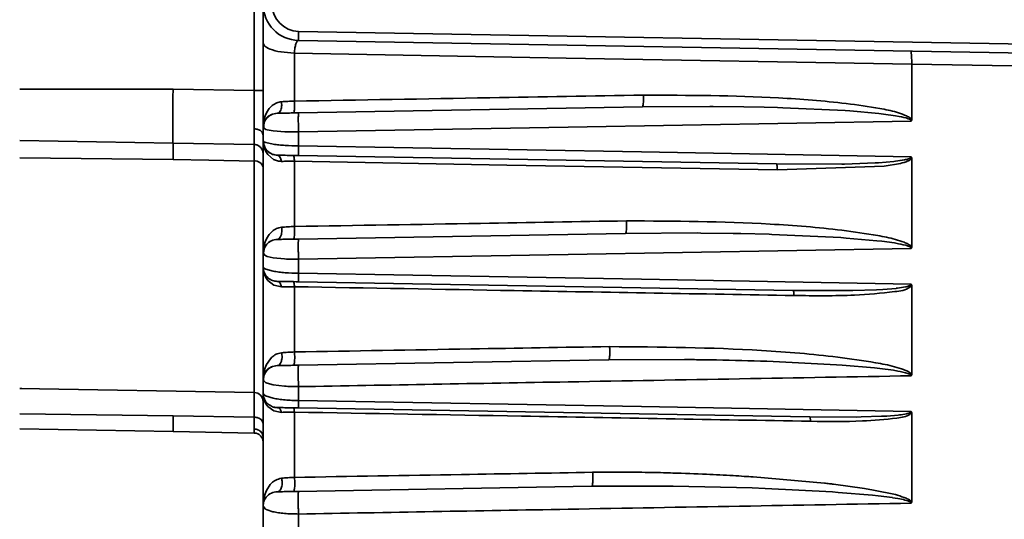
# Model space of a CAD drawing. Header units: millimetres. Extents: x -10540 to 6039, y -7467 to 6433.
# Tile 99 of 236: x -8427 to -8373, y 704 to 732. Entities that reach past the tile are written whole.
import ezdxf

# ---------------------------------------------------------------- set-up
doc = ezdxf.new("R2010")
doc.units = ezdxf.units.MM
doc.header["$LTSCALE"] = 8

msp = doc.modelspace()

# ---------------------------------------------------------------- linework, layer by layer
at = {"linetype": 'Continuous', "lineweight": 35}
for p, q in [((-8414.145, 727.768), (-8414.145, 738.525)), ((-8411.688, 730.552), (-8411.68, 731.052)), ((-8411.68, 731.052), (-8354.269, 730.05)), ((-8413.653, 725.711), (-8413.653, 730.407)), ((-8354.278, 729.55), (-8411.688, 730.552)), ((-8411.914, 729.841), (-8411.914, 727.184)), ((-8377.653, 729.236), (-8377.653, 726.16)), ((-8427.162, 727.847), (-8418.653, 727.847)), ((-8418.653, 727.847), (-8414.145, 727.768)), ((-8413.307, 726.772), (-8413.146, 726.932)), ((-8411.688, 726.532), (-8392.605, 726.865)), ((-8388.855, 726.886), (-8392.605, 726.865)), ((-8388.678, 726.885), (-8388.855, 726.886)), ((-8386.979, 726.866), (-8388.678, 726.885)), ((-8385.851, 726.843), (-8386.979, 726.866)), ((-8385.104, 726.823), (-8385.851, 726.843)), ((-8384.808, 726.814), (-8385.104, 726.823)), ((-8381.355, 726.654), (-8384.808, 726.814)), ((-8413.604, 726.146), (-8413.535, 726.373)), ((-8413.535, 726.373), (-8413.447, 726.565)), ((-8413.447, 726.565), (-8413.307, 726.772)), ((-8413.446, 726.25), (-8413.445, 726.252)), ((-8381.08, 726.635), (-8381.355, 726.654)), ((-8379.482, 726.496), (-8381.08, 726.635)), ((-8379.215, 726.465), (-8379.482, 726.496)), ((-8378.548, 726.374), (-8379.215, 726.466)), ((-8378.345, 726.335), (-8378.548, 726.372)), ((-8413.507, 725.615), (-8413.653, 725.711)), ((-8413.653, 724.983), (-8413.653, 725.711)), ((-8413.638, 725.955), (-8413.604, 726.146)), ((-8413.419, 725.591), (-8413.507, 725.615)), ((-8413.088, 725.536), (-8413.419, 725.591)), ((-8412.451, 725.486), (-8413.088, 725.536)), ((-8411.688, 725.473), (-8412.451, 725.486)), ((-8411.688, 725.473), (-8411.688, 724.697)), ((-8418.653, 724.847), (-8427.162, 724.996)), ((-8414.145, 724.769), (-8418.653, 724.847)), ((-8414.145, 724.769), (-8414.144, 724.795)), ((-8413.653, 724.983), (-8413.608, 724.926)), ((-8413.653, 718.711), (-8413.653, 724.983)), ((-8413.608, 724.926), (-8413.507, 724.881)), ((-8413.507, 724.881), (-8413.087, 724.792)), ((-8413.505, 724.38), (-8413.59, 724.582)), ((-8413.398, 724.217), (-8413.505, 724.38)), ((-8413.072, 723.944), (-8413.398, 724.217)), ((-8385.167, 723.7), (-8411.688, 724.163)), ((-8418.653, 723.936), (-8427.162, 724.039)), ((-8414.145, 711.019), (-8414.145, 723.859)), ((-8411.914, 723.846), (-8411.914, 720.226)), ((-8385.167, 723.7), (-8381.537, 723.691)), ((-8379.176, 723.569), (-8385.111, 723.373)), ((-8381.537, 723.692), (-8381.381, 723.694)), ((-8381.381, 723.694), (-8379.685, 723.755)), ((-8379.685, 723.754), (-8379.492, 723.765)), ((-8379.492, 723.766), (-8378.65, 723.832)), ((-8378.282, 723.725), (-8379.176, 723.569)), ((-8378.649, 723.832), (-8378.552, 723.844)), ((-8377.653, 724.014), (-8377.653, 719.092)), ((-8413.452, 719.574), (-8413.314, 719.786)), ((-8413.314, 719.786), (-8413.156, 719.952)), ((-8411.688, 719.532), (-8393.541, 719.848)), ((-8389.558, 719.867), (-8393.541, 719.848)), ((-8389.355, 719.865), (-8389.558, 719.867)), ((-8387.566, 719.842), (-8389.355, 719.865)), ((-8387.14, 719.833), (-8387.566, 719.842)), ((-8385.574, 719.793), (-8387.14, 719.833)), ((-8385.414, 719.788), (-8385.574, 719.793)), ((-8381.59, 719.608), (-8385.414, 719.788)), ((-8413.638, 718.955), (-8413.605, 719.149)), ((-8413.605, 719.149), (-8413.538, 719.379)), ((-8413.538, 719.379), (-8413.452, 719.574)), ((-8381.297, 719.587), (-8381.59, 719.608)), ((-8379.599, 719.441), (-8381.297, 719.587)), ((-8379.316, 719.409), (-8379.599, 719.441)), ((-8378.607, 719.314), (-8379.315, 719.41)), ((-8378.39, 719.274), (-8378.608, 719.312)), ((-8413.509, 718.591), (-8413.653, 718.711)), ((-8413.653, 717.983), (-8413.653, 718.711)), ((-8413.422, 718.561), (-8413.509, 718.591)), ((-8413.093, 718.491), (-8413.422, 718.561)), ((-8412.456, 718.426), (-8413.093, 718.491)), ((-8411.688, 718.408), (-8411.688, 717.632)), ((-8413.653, 717.983), (-8413.608, 717.912)), ((-8413.653, 711.711), (-8413.653, 717.983)), ((-8413.608, 717.912), (-8413.509, 717.858)), ((-8413.5, 717.389), (-8413.588, 717.586)), ((-8413.509, 717.858), (-8413.092, 717.747)), ((-8413.391, 717.229), (-8413.5, 717.389)), ((-8413.063, 716.969), (-8413.391, 717.229)), ((-8412.632, 716.877), (-8413.063, 716.969)), ((-8384.244, 716.684), (-8411.688, 717.163)), ((-8411.914, 716.887), (-8411.914, 713.268)), ((-8384.244, 716.684), (-8381.07, 716.674)), ((-8381.07, 716.675), (-8380.921, 716.677)), ((-8380.921, 716.677), (-8379.615, 716.72)), ((-8379.615, 716.719), (-8379.264, 716.738)), ((-8379.264, 716.739), (-8378.526, 716.796)), ((-8378.526, 716.797), (-8378.44, 716.807)), ((-8377.653, 716.952), (-8377.653, 712.024)), ((-8413.457, 712.58), (-8413.247, 712.892)), ((-8413.247, 712.892), (-8413.167, 712.972)), ((-8411.688, 712.532), (-8394.479, 712.832)), ((-8390.263, 712.846), (-8394.479, 712.832)), ((-8390.22, 712.846), (-8390.263, 712.846)), ((-8385.703, 712.748), (-8386.045, 712.759)), ((-8381.824, 712.557), (-8385.703, 712.748)), ((-8413.639, 711.956), (-8413.607, 712.152)), ((-8413.607, 712.152), (-8413.541, 712.383)), ((-8413.541, 712.383), (-8413.457, 712.58)), ((-8381.514, 712.536), (-8381.824, 712.557)), ((-8379.716, 712.382), (-8381.514, 712.536)), ((-8379.415, 712.349), (-8379.716, 712.382)), ((-8378.664, 712.251), (-8379.415, 712.349)), ((-8378.434, 712.21), (-8378.665, 712.249)), ((-8413.653, 711.747), (-8413.653, 711.715)), ((-8413.511, 711.567), (-8413.653, 711.711)), ((-8413.653, 710.983), (-8413.653, 711.711)), ((-8413.425, 711.531), (-8413.511, 711.567)), ((-8413.099, 711.446), (-8413.425, 711.531)), ((-8427.162, 711.246), (-8414.145, 711.019)), ((-8427.041, 711.244), (-8427.162, 711.245)), ((-8414.145, 709.647), (-8414.145, 711.019)), ((-8413.653, 710.983), (-8413.609, 710.899)), ((-8413.653, 704.711), (-8413.653, 710.983)), ((-8412.463, 711.367), (-8413.099, 711.446)), ((-8411.688, 711.342), (-8411.688, 710.566)), ((-8413.586, 710.59), (-8413.627, 710.735)), ((-8413.609, 710.899), (-8413.512, 710.834)), ((-8413.495, 710.396), (-8413.586, 710.59)), ((-8413.512, 710.834), (-8413.1, 710.702)), ((-8413.383, 710.241), (-8413.495, 710.396)), ((-8413.053, 709.995), (-8413.383, 710.241)), ((-8412.632, 709.914), (-8413.053, 709.995)), ((-8411.914, 709.929), (-8411.914, 706.31)), ((-8383.323, 709.668), (-8411.688, 710.163)), ((-8377.653, 709.891), (-8377.653, 704.954)), ((-8427.162, 709.831), (-8418.653, 709.726)), ((-8418.653, 709.726), (-8414.145, 709.647)), ((-8414.144, 708.997), (-8414.145, 709.647)), ((-8383.323, 709.668), (-8380.736, 709.656)), ((-8380.736, 709.657), (-8380.46, 709.661)), ((-8380.46, 709.66), (-8379.337, 709.697)), ((-8379.337, 709.696), (-8379.034, 709.712)), ((-8379.034, 709.713), (-8378.399, 709.762)), ((-8378.399, 709.763), (-8378.325, 709.771)), ((-8418.653, 708.847), (-8427.162, 708.996)), ((-8414.145, 708.769), (-8418.653, 708.847)), ((-8414.145, 708.769), (-8414.144, 708.997)), ((-8386.457, 706.335), (-8382.504, 705.989)), ((-8413.544, 705.387), (-8413.463, 705.587)), ((-8413.463, 705.587), (-8413.256, 705.906)), ((-8413.256, 705.906), (-8413.178, 705.99)), ((-8411.688, 705.532), (-8395.419, 705.816)), ((-8390.97, 705.824), (-8395.419, 705.816)), ((-8390.902, 705.823), (-8390.97, 705.824)), ((-8386.516, 705.721), (-8390.902, 705.823)), ((-8385.797, 705.695), (-8386.516, 705.721)), ((-8382.06, 705.502), (-8385.797, 705.695)), ((-8381.731, 705.479), (-8382.06, 705.502)), ((-8381.997, 705.93), (-8380.268, 705.69)), ((-8380.268, 705.69), (-8379.773, 705.608)), ((-8379.773, 705.608), (-8378.557, 705.351)), ((-8413.64, 704.956), (-8413.608, 705.154)), ((-8413.608, 705.154), (-8413.544, 705.387)), ((-8379.833, 705.318), (-8381.731, 705.479)), ((-8379.515, 705.284), (-8379.833, 705.318)), ((-8378.722, 705.184), (-8379.515, 705.285)), ((-8378.427, 705.135), (-8378.723, 705.182)), ((-8378.116, 705.073), (-8378.427, 705.135)), ((-8413.516, 704.545), (-8413.653, 704.711)), ((-8413.653, 703.983), (-8413.653, 704.711)), ((-8413.432, 704.504), (-8413.516, 704.545)), ((-8413.11, 704.404), (-8413.432, 704.504)), ((-8413.653, 678.14), (-8413.653, 703.983)), ((-8411.688, 704.277), (-8411.688, 703.501))]:
    msp.add_line(p, q, dxfattribs=at)
at = {"linetype": 'Continuous', "lineweight": 35, "flags": 128}
for points in [[(-8377.653, 729.236), (-8396.84, 729.575), (-8411.914, 729.841)], [(-8354.291, 728.831), (-8363.149, 728.985), (-8377.653, 729.236)], [(-8377.682, 726.074), (-8396.725, 725.738), (-8411.688, 725.473)], [(-8411.688, 724.697), (-8392.645, 724.363), (-8377.682, 724.1)], [(-8413.684, 724.44), (-8413.663, 724.365), (-8413.653, 724.269)], [(-8414.145, 723.859), (-8416.67, 723.902), (-8418.653, 723.936)], [(-8385.111, 723.373), (-8400.121, 723.638), (-8411.914, 723.846)], [(-8377.682, 719.009), (-8396.725, 718.672), (-8411.688, 718.408)], [(-8411.688, 717.632), (-8392.645, 717.298), (-8377.682, 717.035)], [(-8411.688, 710.566), (-8392.645, 710.232), (-8377.682, 709.97)]]:
    msp.add_lwpolyline(points, dxfattribs=at)
at = {"linetype": 'Continuous', "lineweight": 35}
for centre, radius, start, end in [((-8411.653, 732.552), 2, 180, 269), ((-8411.653, 732.552), 1.5, 180, 269), ((-8414.153, 724.269), 0.5, 46.134, 89), ((-8414.086, 723.42), 0.442, 11.7648, 97.5678), ((-8414.153, 710.519), 0.5, 0, 89), ((-8414.153, 708.269), 0.5, 0, 89)]:
    msp.add_arc(centre, radius, start, end, dxfattribs=at)
for points, knots in [([(-8413.653, 730.407), (-8413.653, 730.743), (-8413.653, 731.413), (-8413.653, 732.089), (-8413.653, 732.484), (-8413.653, 732.529), (-8413.653, 732.552)], [0, 0, 0, 0, 0.2801387, 0.559969, 0.7799363, 1, 1, 1, 1]), ([(-8411.914, 729.841), (-8412.17, 729.86), (-8412.697, 729.897), (-8413.267, 730.05), (-8413.598, 730.229), (-8413.635, 730.349), (-8413.653, 730.407)], [0, 0, 0, 0, 0.27185, 0.562021, 0.788149, 1, 1, 1, 1]), ([(-8411.835, 730.364), (-8411.855, 730.293), (-8411.893, 730.153), (-8411.907, 729.945), (-8411.914, 729.841)], [0, 0, 0, 0, 0.503506, 1, 1, 1, 1]), ([(-8411.688, 730.552), (-8411.716, 730.545), (-8411.769, 730.53), (-8411.813, 730.419), (-8411.835, 730.364)], [0, 0, 0, 0, 0.5042504, 1, 1, 1, 1]), ([(-8377.71, 729.959), (-8377.703, 729.95), (-8377.688, 729.93), (-8377.669, 729.776), (-8377.656, 729.545), (-8377.654, 729.344), (-8377.653, 729.236)], [0, 0, 0, 0, 0.243737, 0.500681, 0.730013, 1, 1, 1, 1]), ([(-8418.653, 727.847), (-8418.654, 727.454), (-8418.654, 726.668), (-8418.655, 725.676), (-8418.654, 724.983), (-8418.654, 724.892), (-8418.653, 724.847)], [0, 0, 0, 0, 0.2500096, 0.5, 0.7499903, 1, 1, 1, 1]), ([(-8414.145, 727.768), (-8414.075, 727.768), (-8413.929, 727.768), (-8413.765, 727.768), (-8413.669, 727.768), (-8413.659, 727.768), (-8413.653, 727.768)], [0, 0, 0, 0, 0.270482, 0.562372, 0.789516, 1, 1, 1, 1]), ([(-8414.141, 725.647), (-8414.141, 725.946), (-8414.142, 726.403), (-8414.143, 727.161), (-8414.144, 727.564), (-8414.145, 727.768)], [0, 0, 0, 0, 0.485186, 0.739165, 1, 1, 1, 1]), ([(-8411.914, 727.184), (-8408.3, 727.246), (-8401.844, 727.356), (-8395.389, 727.467), (-8392.548, 727.515)], [0, 0, 0, 0, 0.56, 1, 1, 1, 1]), ([(-8392.605, 726.865), (-8392.597, 726.87), (-8392.581, 726.881), (-8392.56, 726.971), (-8392.545, 727.121), (-8392.539, 727.318), (-8392.545, 727.452), (-8392.548, 727.515)], [0, 0, 0, 0, 0.172518, 0.364317, 0.565169, 0.794776, 1, 1, 1, 1]), ([(-8392.548, 727.515), (-8390.046, 727.506), (-8386.294, 727.492), (-8381.912, 727.151), (-8379.733, 726.837), (-8378.647, 726.626), (-8378.12, 726.446), (-8377.868, 726.333), (-8377.728, 726.253), (-8377.68, 726.191), (-8377.655, 726.159)], [0, 0, 0, 0, 0.499682, 0.749328, 0.874501, 0.937232, 0.968528, 0.984275, 0.992093, 1, 1, 1, 1]), ([(-8413.146, 726.932), (-8413.069, 726.991), (-8412.93, 727.097), (-8412.723, 727.134), (-8412.632, 727.15)], [0, 0, 0, 0, 0.55565, 1, 1, 1, 1]), ([(-8412.867, 726.511), (-8412.84, 726.516), (-8412.783, 726.528), (-8412.705, 726.616), (-8412.643, 726.763), (-8412.612, 726.955), (-8412.625, 727.087), (-8412.632, 727.15)], [0, 0, 0, 0, 0.1729925, 0.3646344, 0.564988, 0.7942778, 1, 1, 1, 1]), ([(-8412.632, 727.15), (-8412.517, 727.157), (-8412.291, 727.171), (-8412.039, 727.18), (-8411.914, 727.184)], [0, 0, 0, 0, 0.507907, 1, 1, 1, 1]), ([(-8411.971, 726.527), (-8411.963, 726.532), (-8411.947, 726.543), (-8411.926, 726.635), (-8411.911, 726.787), (-8411.905, 726.986), (-8411.911, 727.121), (-8411.914, 727.184)], [0, 0, 0, 0, 0.1723, 0.364171, 0.565252, 0.795005, 1, 1, 1, 1]), ([(-8412.867, 726.511), (-8412.979, 726.495), (-8413.212, 726.462), (-8413.475, 726.246), (-8413.628, 725.979), (-8413.645, 725.798), (-8413.653, 725.711)], [0, 0, 0, 0, 0.270482, 0.562372, 0.789516, 1, 1, 1, 1]), ([(-8413.139, 726.458), (-8413.215, 726.421), (-8413.369, 726.345), (-8413.533, 726.147), (-8413.628, 725.91), (-8413.621, 725.743), (-8413.617, 725.661)], [0, 0, 0, 0, 0.244332, 0.500086, 0.755698, 1, 1, 1, 1]), ([(-8412.867, 726.511), (-8412.847, 726.511), (-8412.805, 726.512), (-8412.501, 726.517), (-8412.111, 726.524), (-8411.829, 726.529), (-8411.688, 726.532)], [0, 0, 0, 0, 0.279827, 0.559175, 0.779396, 1, 1, 1, 1]), ([(-8411.688, 726.532), (-8411.69, 726.523), (-8411.694, 726.506), (-8411.698, 726.358), (-8411.699, 726.113), (-8411.696, 725.792), (-8411.691, 725.575), (-8411.688, 725.473)], [0, 0, 0, 0, 0.172134, 0.36406, 0.565316, 0.795179, 1, 1, 1, 1]), ([(-8377.682, 726.074), (-8377.682, 726.08), (-8377.683, 726.091), (-8377.695, 726.115), (-8377.745, 726.162), (-8377.962, 726.258), (-8378.176, 726.301), (-8378.345, 726.335)], [0, 0, 0, 0, 0.023086, 0.048094, 0.109795, 0.300797, 1, 1, 1, 1]), ([(-8377.653, 726.16), (-8377.654, 726.144), (-8377.656, 726.113), (-8377.673, 726.087), (-8377.682, 726.074)], [0, 0, 0, 0, 0.515, 1, 1, 1, 1]), ([(-8414.144, 724.795), (-8414.144, 724.804), (-8414.143, 724.826), (-8414.142, 725.045), (-8414.141, 725.408), (-8414.141, 725.647)], [0, 0, 0, 0, 0.168457, 0.454178, 1, 1, 1, 1]), ([(-8414.141, 725.647), (-8414.071, 725.64), (-8413.927, 725.625), (-8413.764, 725.529), (-8413.669, 725.412), (-8413.659, 725.332), (-8413.653, 725.294)], [0, 0, 0, 0, 0.270572, 0.562349, 0.789426, 1, 1, 1, 1]), ([(-8414.145, 723.859), (-8414.144, 723.995), (-8414.144, 724.267), (-8414.144, 724.545), (-8414.144, 724.71), (-8414.144, 724.732), (-8414.144, 724.739)], [0, 0, 0, 0, 0.287143, 0.572589, 0.857661, 1, 1, 1, 1]), ([(-8414.144, 724.783), (-8414.097, 724.776), (-8414.001, 724.762), (-8413.865, 724.689), (-8413.749, 724.58), (-8413.705, 724.487), (-8413.684, 724.44)], [0, 0, 0, 0, 0.235684, 0.486105, 0.743896, 1, 1, 1, 1]), ([(-8413.653, 724.983), (-8413.64, 724.871), (-8413.611, 724.638), (-8413.399, 724.371), (-8413.135, 724.214), (-8412.954, 724.193), (-8412.867, 724.184)], [0, 0, 0, 0, 0.270482, 0.562372, 0.789516, 1, 1, 1, 1]), ([(-8413.617, 724.932), (-8413.614, 724.865), (-8413.606, 724.726), (-8413.515, 724.526), (-8413.364, 724.349), (-8413.222, 724.277), (-8413.152, 724.241)], [0, 0, 0, 0, 0.232861, 0.482848, 0.742094, 1, 1, 1, 1]), ([(-8413.087, 724.792), (-8412.987, 724.779), (-8412.789, 724.753), (-8412.327, 724.714), (-8411.941, 724.704), (-8411.688, 724.697)], [0, 0, 0, 0, 0.2623604, 0.5166278, 1, 1, 1, 1]), ([(-8411.688, 724.697), (-8411.689, 724.615), (-8411.691, 724.447), (-8411.692, 724.277), (-8411.691, 724.179), (-8411.689, 724.168), (-8411.688, 724.163)], [0, 0, 0, 0, 0.274066, 0.561458, 0.785934, 1, 1, 1, 1]), ([(-8411.688, 724.163), (-8411.867, 724.166), (-8412.225, 724.172), (-8412.609, 724.179), (-8412.829, 724.183), (-8412.855, 724.183), (-8412.867, 724.184)], [0, 0, 0, 0, 0.2794038, 0.5590167, 0.779187, 1, 1, 1, 1]), ([(-8412.867, 724.184), (-8412.838, 724.177), (-8412.779, 724.165), (-8412.708, 724.078), (-8412.657, 723.965), (-8412.64, 723.881), (-8412.632, 723.84)], [0, 0, 0, 0, 0.273958, 0.561486, 0.786042, 1, 1, 1, 1]), ([(-8411.971, 724.168), (-8411.964, 724.163), (-8411.949, 724.151), (-8411.932, 724.07), (-8411.92, 723.965), (-8411.916, 723.885), (-8411.914, 723.846)], [0, 0, 0, 0, 0.274324, 0.561394, 0.785675, 1, 1, 1, 1]), ([(-8378.552, 723.843), (-8378.387, 723.867), (-8378.143, 723.903), (-8377.866, 723.965), (-8377.744, 724.018), (-8377.699, 724.056), (-8377.685, 724.081), (-8377.683, 724.094), (-8377.682, 724.1)], [0, 0, 0, 0, 0.530693, 0.787921, 0.90634, 0.95681, 0.978945, 1, 1, 1, 1]), ([(-8377.682, 724.1), (-8377.673, 724.087), (-8377.656, 724.061), (-8377.654, 724.03), (-8377.653, 724.014)], [0, 0, 0, 0, 0.48421, 1, 1, 1, 1]), ([(-8412.632, 723.84), (-8412.709, 723.845), (-8412.867, 723.853), (-8413.003, 723.913), (-8413.072, 723.944)], [0, 0, 0, 0, 0.491522, 1, 1, 1, 1]), ([(-8411.914, 723.846), (-8412.039, 723.846), (-8412.291, 723.848), (-8412.517, 723.843), (-8412.632, 723.84)], [0, 0, 0, 0, 0.4937407, 1, 1, 1, 1]), ([(-8385.167, 723.7), (-8385.16, 723.695), (-8385.145, 723.683), (-8385.128, 723.601), (-8385.116, 723.494), (-8385.112, 723.413), (-8385.111, 723.373)], [0, 0, 0, 0, 0.274231, 0.561417, 0.785769, 1, 1, 1, 1]), ([(-8377.653, 724.014), (-8377.679, 723.986), (-8377.738, 723.922), (-8377.95, 723.816), (-8378.141, 723.764), (-8378.282, 723.725)], [0, 0, 0, 0, 0.163716, 0.380408, 1, 1, 1, 1]), ([(-8411.914, 720.226), (-8408.474, 720.285), (-8402.332, 720.389), (-8396.188, 720.494), (-8393.485, 720.54)], [0, 0, 0, 0, 0.56, 1, 1, 1, 1]), ([(-8393.541, 719.848), (-8393.533, 719.854), (-8393.516, 719.866), (-8393.493, 719.964), (-8393.479, 720.109), (-8393.474, 720.268), (-8393.476, 720.412), (-8393.482, 720.499), (-8393.485, 720.54)], [0, 0, 0, 0, 0.170814, 0.362711, 0.564654, 0.721006, 0.867588, 1, 1, 1, 1]), ([(-8393.485, 720.54), (-8390.828, 720.524), (-8386.844, 720.501), (-8382.188, 720.125), (-8379.872, 719.792), (-8378.718, 719.572), (-8378.157, 719.386), (-8377.886, 719.271), (-8377.734, 719.189), (-8377.682, 719.124), (-8377.656, 719.091)], [0, 0, 0, 0, 0.499635, 0.749381, 0.874463, 0.936942, 0.968305, 0.984187, 0.99207, 1, 1, 1, 1]), ([(-8413.156, 719.952), (-8413.079, 720.014), (-8412.941, 720.126), (-8412.726, 720.168), (-8412.632, 720.187)], [0, 0, 0, 0, 0.5602124, 1, 1, 1, 1]), ([(-8412.867, 719.511), (-8412.838, 719.517), (-8412.777, 719.529), (-8412.695, 719.625), (-8412.637, 719.765), (-8412.612, 719.919), (-8412.61, 720.06), (-8412.625, 720.146), (-8412.632, 720.187)], [0, 0, 0, 0, 0.1714771, 0.3631768, 0.5644459, 0.7203819, 0.8669974, 1, 1, 1, 1]), ([(-8412.632, 720.187), (-8412.517, 720.195), (-8412.293, 720.211), (-8412.039, 720.221), (-8411.914, 720.226)], [0, 0, 0, 0, 0.509464, 1, 1, 1, 1]), ([(-8411.971, 719.527), (-8411.963, 719.532), (-8411.945, 719.545), (-8411.922, 719.644), (-8411.908, 719.791), (-8411.903, 719.952), (-8411.906, 720.098), (-8411.912, 720.185), (-8411.914, 720.226)], [0, 0, 0, 0, 0.170541, 0.362519, 0.56474, 0.721263, 0.867831, 1, 1, 1, 1]), ([(-8412.867, 719.511), (-8412.979, 719.495), (-8413.212, 719.462), (-8413.475, 719.246), (-8413.628, 718.979), (-8413.645, 718.798), (-8413.653, 718.711)], [0, 0, 0, 0, 0.270482, 0.562372, 0.789516, 1, 1, 1, 1]), ([(-8413.143, 719.457), (-8413.218, 719.419), (-8413.372, 719.342), (-8413.536, 719.141), (-8413.632, 718.901), (-8413.623, 718.732), (-8413.618, 718.65)], [0, 0, 0, 0, 0.243124, 0.498488, 0.754582, 1, 1, 1, 1]), ([(-8412.867, 719.511), (-8412.847, 719.511), (-8412.807, 719.512), (-8412.509, 719.517), (-8412.118, 719.524), (-8411.832, 719.529), (-8411.688, 719.532)], [0, 0, 0, 0, 0.2802851, 0.5602349, 0.7800425, 1, 1, 1, 1]), ([(-8411.688, 719.532), (-8411.691, 719.523), (-8411.695, 719.503), (-8411.7, 719.343), (-8411.7, 719.106), (-8411.698, 718.847), (-8411.694, 718.613), (-8411.69, 718.474), (-8411.688, 718.408)], [0, 0, 0, 0, 0.170392, 0.362413, 0.564788, 0.721405, 0.867964, 1, 1, 1, 1]), ([(-8377.682, 719.009), (-8377.682, 719.015), (-8377.683, 719.026), (-8377.696, 719.05), (-8377.75, 719.098), (-8377.982, 719.195), (-8378.211, 719.239), (-8378.39, 719.274)], [0, 0, 0, 0, 0.022435, 0.046853, 0.107707, 0.298265, 1, 1, 1, 1]), ([(-8377.653, 719.092), (-8377.654, 719.077), (-8377.656, 719.047), (-8377.673, 719.021), (-8377.682, 719.009)], [0, 0, 0, 0, 0.514841, 1, 1, 1, 1]), ([(-8411.688, 718.408), (-8411.819, 718.408), (-8412.083, 718.408), (-8412.33, 718.42), (-8412.456, 718.426)], [0, 0, 0, 0, 0.491577, 1, 1, 1, 1]), ([(-8413.653, 717.983), (-8413.64, 717.871), (-8413.611, 717.638), (-8413.399, 717.371), (-8413.135, 717.214), (-8412.954, 717.193), (-8412.867, 717.184)], [0, 0, 0, 0, 0.270482, 0.562372, 0.789516, 1, 1, 1, 1]), ([(-8413.092, 717.747), (-8412.991, 717.73), (-8412.792, 717.698), (-8412.328, 717.651), (-8411.941, 717.64), (-8411.688, 717.632)], [0, 0, 0, 0, 0.265567, 0.520761, 1, 1, 1, 1]), ([(-8411.688, 717.632), (-8411.689, 717.559), (-8411.691, 717.409), (-8411.691, 717.262), (-8411.69, 717.177), (-8411.689, 717.168), (-8411.688, 717.163)], [0, 0, 0, 0, 0.274897, 0.56125, 0.785103, 1, 1, 1, 1]), ([(-8411.688, 717.163), (-8411.87, 717.166), (-8412.234, 717.173), (-8412.616, 717.179), (-8412.83, 717.183), (-8412.855, 717.183), (-8412.867, 717.184)], [0, 0, 0, 0, 0.278986, 0.558173, 0.778846, 1, 1, 1, 1]), ([(-8412.867, 717.184), (-8412.839, 717.178), (-8412.782, 717.167), (-8412.712, 717.09), (-8412.66, 716.991), (-8412.641, 716.915), (-8412.632, 716.877)], [0, 0, 0, 0, 0.274714, 0.561296, 0.785286, 1, 1, 1, 1]), ([(-8411.971, 717.168), (-8411.964, 717.163), (-8411.95, 717.154), (-8411.933, 717.084), (-8411.921, 716.993), (-8411.917, 716.922), (-8411.914, 716.887)], [0, 0, 0, 0, 0.275163, 0.561184, 0.784837, 1, 1, 1, 1]), ([(-8378.44, 716.806), (-8378.296, 716.828), (-8378.081, 716.86), (-8377.839, 716.915), (-8377.734, 716.963), (-8377.696, 716.997), (-8377.684, 717.018), (-8377.683, 717.029), (-8377.682, 717.035)], [0, 0, 0, 0, 0.5299563, 0.7872923, 0.905085, 0.955785, 0.978371, 1, 1, 1, 1]), ([(-8377.682, 717.035), (-8377.673, 717.023), (-8377.656, 716.997), (-8377.654, 716.967), (-8377.653, 716.952)], [0, 0, 0, 0, 0.484137, 1, 1, 1, 1]), ([(-8411.914, 716.887), (-8412.039, 716.888), (-8412.293, 716.888), (-8412.517, 716.881), (-8412.632, 716.877)], [0, 0, 0, 0, 0.491763, 1, 1, 1, 1]), ([(-8384.188, 716.397), (-8389.364, 716.489), (-8398.606, 716.652), (-8407.848, 716.815), (-8411.914, 716.887)], [0, 0, 0, 0, 0.5600002, 1, 1, 1, 1]), ([(-8384.244, 716.684), (-8384.237, 716.679), (-8384.223, 716.669), (-8384.206, 716.598), (-8384.194, 716.505), (-8384.19, 716.432), (-8384.188, 716.397)], [0, 0, 0, 0, 0.275035, 0.561216, 0.784965, 1, 1, 1, 1]), ([(-8377.653, 716.952), (-8377.69, 716.918), (-8377.93, 716.697), (-8379.077, 716.548), (-8381.169, 716.362), (-8383.056, 716.384), (-8384.188, 716.397)], [0, 0, 0, 0, 0.024174, 0.156432, 0.494429, 1, 1, 1, 1]), ([(-8413.167, 712.972), (-8413.098, 713.033), (-8412.963, 713.151), (-8412.74, 713.2), (-8412.632, 713.224)], [0, 0, 0, 0, 0.51275, 1, 1, 1, 1]), ([(-8412.867, 712.511), (-8412.836, 712.517), (-8412.771, 712.53), (-8412.682, 712.633), (-8412.623, 712.784), (-8412.6, 712.949), (-8412.603, 713.096), (-8412.622, 713.183), (-8412.632, 713.224)], [0, 0, 0, 0, 0.170151, 0.362243, 0.564864, 0.721633, 0.868178, 1, 1, 1, 1]), ([(-8412.632, 713.224), (-8412.518, 713.233), (-8412.295, 713.251), (-8412.039, 713.262), (-8411.914, 713.268)], [0, 0, 0, 0, 0.511771, 1, 1, 1, 1]), ([(-8411.971, 712.527), (-8411.965, 712.529), (-8411.952, 712.535), (-8411.934, 712.581), (-8411.918, 712.659), (-8411.906, 712.769), (-8411.9, 712.9), (-8411.9, 713.035), (-8411.905, 713.161), (-8411.911, 713.233), (-8411.914, 713.268)], [0, 0, 0, 0, 0.110188, 0.232155, 0.363465, 0.5, 0.636535, 0.767845, 0.889812, 1, 1, 1, 1]), ([(-8411.914, 713.268), (-8408.65, 713.323), (-8402.82, 713.422), (-8396.989, 713.521), (-8394.423, 713.565)], [0, 0, 0, 0, 0.559999, 1, 1, 1, 1]), ([(-8394.479, 712.832), (-8394.473, 712.835), (-8394.461, 712.84), (-8394.443, 712.885), (-8394.428, 712.962), (-8394.416, 713.071), (-8394.409, 713.199), (-8394.409, 713.332), (-8394.413, 713.458), (-8394.42, 713.53), (-8394.423, 713.565)], [0, 0, 0, 0, 0.110459, 0.232498, 0.363694, 0.5, 0.636306, 0.767502, 0.889541, 1, 1, 1, 1]), ([(-8394.423, 713.565), (-8391.611, 713.541), (-8387.393, 713.505), (-8382.46, 713.091), (-8380.005, 712.741), (-8378.781, 712.51), (-8378.186, 712.32), (-8377.899, 712.205), (-8377.739, 712.122), (-8377.684, 712.056), (-8377.656, 712.022)], [0, 0, 0, 0, 0.499735, 0.749638, 0.874741, 0.937364, 0.9686, 0.984294, 0.992083, 1, 1, 1, 1]), ([(-8386.045, 712.759), (-8386.974, 712.786), (-8388.193, 712.82), (-8389.585, 712.84), (-8390.047, 712.844), (-8390.22, 712.846)], [0, 0, 0, 0, 0.667657, 0.875732, 1, 1, 1, 1]), ([(-8412.867, 712.511), (-8412.979, 712.495), (-8413.212, 712.462), (-8413.475, 712.246), (-8413.628, 711.979), (-8413.645, 711.798), (-8413.653, 711.711)], [0, 0, 0, 0, 0.270482, 0.562372, 0.789516, 1, 1, 1, 1]), ([(-8413.139, 712.458), (-8413.215, 712.421), (-8413.371, 712.344), (-8413.538, 712.14), (-8413.635, 711.895), (-8413.625, 711.723), (-8413.62, 711.638)], [0, 0, 0, 0, 0.241675, 0.496646, 0.753365, 1, 1, 1, 1]), ([(-8412.867, 712.511), (-8412.848, 712.511), (-8412.81, 712.512), (-8412.522, 712.517), (-8412.13, 712.524), (-8411.836, 712.529), (-8411.688, 712.532)], [0, 0, 0, 0, 0.279888, 0.559469, 0.779687, 1, 1, 1, 1]), ([(-8411.688, 712.532), (-8411.69, 712.527), (-8411.694, 712.519), (-8411.698, 712.445), (-8411.701, 712.32), (-8411.702, 712.142), (-8411.701, 711.932), (-8411.698, 711.716), (-8411.694, 711.514), (-8411.69, 711.398), (-8411.688, 711.342)], [0, 0, 0, 0, 0.1100847, 0.2320228, 0.3633768, 0.5, 0.6366232, 0.7679772, 0.8899153, 1, 1, 1, 1]), ([(-8377.682, 711.944), (-8377.682, 711.949), (-8377.683, 711.961), (-8377.697, 711.984), (-8377.754, 712.032), (-8378.001, 712.129), (-8378.243, 712.174), (-8378.434, 712.21)], [0, 0, 0, 0, 0.021863, 0.045761, 0.105867, 0.296028, 1, 1, 1, 1]), ([(-8377.682, 711.944), (-8384.03, 711.832), (-8395.365, 711.631), (-8406.701, 711.431), (-8411.688, 711.342)], [0, 0, 0, 0, 0.560001, 1, 1, 1, 1]), ([(-8377.653, 712.024), (-8377.654, 712.009), (-8377.656, 711.98), (-8377.673, 711.956), (-8377.682, 711.944)], [0, 0, 0, 0, 0.514652, 1, 1, 1, 1]), ([(-8413.653, 710.983), (-8413.64, 710.871), (-8413.611, 710.638), (-8413.399, 710.371), (-8413.135, 710.214), (-8412.954, 710.193), (-8412.867, 710.184)], [0, 0, 0, 0, 0.270482, 0.562372, 0.789516, 1, 1, 1, 1]), ([(-8411.688, 711.342), (-8411.819, 711.343), (-8412.087, 711.343), (-8412.336, 711.359), (-8412.463, 711.367)], [0, 0, 0, 0, 0.4897607, 1, 1, 1, 1]), ([(-8413.1, 710.702), (-8412.998, 710.682), (-8412.8, 710.643), (-8412.441, 710.603), (-8412.068, 710.576), (-8411.813, 710.569), (-8411.688, 710.566)], [0, 0, 0, 0, 0.266233, 0.521049, 0.765306, 1, 1, 1, 1]), ([(-8411.688, 710.566), (-8411.689, 710.503), (-8411.69, 710.373), (-8411.691, 710.207), (-8411.689, 710.18), (-8411.688, 710.163)], [0, 0, 0, 0, 0.276499, 0.562692, 1, 1, 1, 1]), ([(-8412.832, 710.179), (-8412.923, 710.178), (-8413.015, 710.178), (-8413.086, 710.213), (-8413.086, 710.213)], [0, 0, 0, 0, 0.998444, 1, 1, 1, 1]), ([(-8411.688, 710.163), (-8411.875, 710.166), (-8412.249, 710.173), (-8412.625, 710.179), (-8412.832, 710.183), (-8412.856, 710.183), (-8412.867, 710.184)], [0, 0, 0, 0, 0.278696, 0.558041, 0.778969, 1, 1, 1, 1]), ([(-8412.867, 710.184), (-8412.84, 710.179), (-8412.786, 710.169), (-8412.696, 710.087), (-8412.656, 709.979), (-8412.632, 709.914)], [0, 0, 0, 0, 0.276293, 0.562849, 1, 1, 1, 1]), ([(-8411.914, 709.929), (-8412.04, 709.929), (-8412.295, 709.929), (-8412.518, 709.919), (-8412.632, 709.914)], [0, 0, 0, 0, 0.489047, 1, 1, 1, 1]), ([(-8411.971, 710.168), (-8411.964, 710.164), (-8411.951, 710.156), (-8411.93, 710.084), (-8411.92, 709.988), (-8411.914, 709.929)], [0, 0, 0, 0, 0.276723, 0.562522, 1, 1, 1, 1]), ([(-8383.266, 709.421), (-8388.614, 709.516), (-8398.164, 709.685), (-8407.713, 709.855), (-8411.914, 709.929)], [0, 0, 0, 0, 0.56, 1, 1, 1, 1]), ([(-8377.653, 709.891), (-8377.686, 709.861), (-8377.895, 709.676), (-8378.883, 709.541), (-8380.683, 709.391), (-8382.301, 709.41), (-8383.266, 709.421)], [0, 0, 0, 0, 0.025396, 0.16009, 0.498863, 1, 1, 1, 1]), ([(-8378.325, 709.771), (-8378.201, 709.79), (-8378.016, 709.818), (-8377.809, 709.867), (-8377.722, 709.909), (-8377.693, 709.938), (-8377.683, 709.956), (-8377.682, 709.965), (-8377.682, 709.97)], [0, 0, 0, 0, 0.533988, 0.790958, 0.905678, 0.955434, 0.978089, 1, 1, 1, 1]), ([(-8377.682, 709.97), (-8377.673, 709.958), (-8377.656, 709.934), (-8377.654, 709.905), (-8377.653, 709.891)], [0, 0, 0, 0, 0.484065, 1, 1, 1, 1]), ([(-8414.145, 709.647), (-8414.075, 709.64), (-8413.929, 709.626), (-8413.765, 709.53), (-8413.669, 709.412), (-8413.659, 709.332), (-8413.653, 709.294)], [0, 0, 0, 0, 0.2704818, 0.5623724, 0.7895161, 1, 1, 1, 1]), ([(-8383.323, 709.668), (-8383.316, 709.664), (-8383.303, 709.655), (-8383.281, 709.581), (-8383.272, 709.481), (-8383.266, 709.421)], [0, 0, 0, 0, 0.276591, 0.562622, 1, 1, 1, 1]), ([(-8414.144, 708.997), (-8414.074, 708.988), (-8413.929, 708.969), (-8413.765, 708.844), (-8413.669, 708.69), (-8413.659, 708.585), (-8413.653, 708.535)], [0, 0, 0, 0, 0.2705, 0.562368, 0.789498, 1, 1, 1, 1]), ([(-8411.914, 706.31), (-8408.825, 706.362), (-8403.309, 706.455), (-8397.79, 706.549), (-8395.362, 706.59)], [0, 0, 0, 0, 0.559999, 1, 1, 1, 1]), ([(-8395.419, 705.816), (-8395.412, 705.818), (-8395.399, 705.824), (-8395.379, 705.873), (-8395.362, 705.957), (-8395.349, 706.075), (-8395.343, 706.214), (-8395.344, 706.355), (-8395.351, 706.483), (-8395.359, 706.556), (-8395.362, 706.59)], [0, 0, 0, 0, 0.10906, 0.230715, 0.362499, 0.5, 0.637501, 0.769285, 0.89094, 1, 1, 1, 1]), ([(-8395.362, 706.59), (-8394.754, 706.596), (-8393.667, 706.607), (-8392.577, 706.59), (-8392.098, 706.582)], [0, 0, 0, 0, 0.560005, 1, 1, 1, 1]), ([(-8392.098, 706.582), (-8391.877, 706.577), (-8391.482, 706.569), (-8391.087, 706.557), (-8390.913, 706.552)], [0, 0, 0, 0, 0.560068, 1, 1, 1, 1]), ([(-8413.178, 705.99), (-8413.11, 706.054), (-8412.977, 706.178), (-8412.745, 706.234), (-8412.632, 706.261)], [0, 0, 0, 0, 0.513659, 1, 1, 1, 1]), ([(-8412.867, 705.511), (-8412.846, 705.514), (-8412.8, 705.52), (-8412.732, 705.567), (-8412.67, 705.647), (-8412.622, 705.76), (-8412.593, 705.892), (-8412.588, 706.028), (-8412.6, 706.154), (-8412.621, 706.227), (-8412.632, 706.261)], [0, 0, 0, 0, 0.11, 0.231915, 0.363305, 0.5, 0.636695, 0.768085, 0.89, 1, 1, 1, 1]), ([(-8412.632, 706.261), (-8412.518, 706.271), (-8412.298, 706.292), (-8412.04, 706.304), (-8411.914, 706.31)], [0, 0, 0, 0, 0.5150902, 1, 1, 1, 1]), ([(-8411.971, 705.527), (-8411.964, 705.529), (-8411.95, 705.535), (-8411.93, 705.585), (-8411.912, 705.671), (-8411.899, 705.791), (-8411.893, 705.932), (-8411.895, 706.074), (-8411.902, 706.204), (-8411.91, 706.276), (-8411.914, 706.31)], [0, 0, 0, 0, 0.108737, 0.2303, 0.362219, 0.5, 0.637781, 0.7697, 0.891263, 1, 1, 1, 1]), ([(-8390.913, 706.552), (-8390.289, 706.531), (-8389.174, 706.493), (-8388.058, 706.432), (-8387.568, 706.405)], [0, 0, 0, 0, 0.560079, 1, 1, 1, 1]), ([(-8387.568, 706.405), (-8387.36, 706.392), (-8386.99, 706.37), (-8386.62, 706.346), (-8386.457, 706.335)], [0, 0, 0, 0, 0.559952, 1, 1, 1, 1]), ([(-8412.867, 705.511), (-8412.979, 705.495), (-8413.212, 705.462), (-8413.475, 705.246), (-8413.628, 704.979), (-8413.645, 704.798), (-8413.653, 704.711)], [0, 0, 0, 0, 0.270482, 0.562372, 0.789516, 1, 1, 1, 1]), ([(-8412.867, 705.511), (-8412.849, 705.511), (-8412.813, 705.512), (-8412.536, 705.517), (-8412.145, 705.524), (-8411.841, 705.529), (-8411.688, 705.532)], [0, 0, 0, 0, 0.2801046, 0.5601608, 0.780157, 1, 1, 1, 1]), ([(-8411.688, 705.532), (-8411.69, 705.527), (-8411.695, 705.518), (-8411.7, 705.439), (-8411.703, 705.302), (-8411.705, 705.109), (-8411.703, 704.882), (-8411.7, 704.654), (-8411.695, 704.446), (-8411.69, 704.331), (-8411.688, 704.277)], [0, 0, 0, 0, 0.108656, 0.230196, 0.362149, 0.5, 0.637851, 0.769804, 0.891344, 1, 1, 1, 1]), ([(-8382.504, 705.989), (-8382.409, 705.978), (-8382.24, 705.959), (-8382.071, 705.939), (-8381.997, 705.93)], [0, 0, 0, 0, 0.55999, 1, 1, 1, 1]), ([(-8378.557, 705.351), (-8378.397, 705.302), (-8378.155, 705.228), (-8377.879, 705.122), (-8377.731, 705.04), (-8377.68, 704.98), (-8377.656, 704.953)], [0, 0, 0, 0, 0.499092, 0.749786, 0.884833, 1, 1, 1, 1]), ([(-8377.682, 704.879), (-8377.682, 704.883), (-8377.683, 704.891), (-8377.69, 704.907), (-8377.721, 704.941), (-8377.862, 705.012), (-8378.005, 705.046), (-8378.116, 705.073)], [0, 0, 0, 0, 0.027393, 0.056197, 0.123237, 0.316773, 1, 1, 1, 1]), ([(-8377.653, 704.954), (-8377.654, 704.94), (-8377.656, 704.913), (-8377.673, 704.89), (-8377.682, 704.879)], [0, 0, 0, 0, 0.514418, 1, 1, 1, 1]), ([(-8412.472, 704.307), (-8412.588, 704.319), (-8412.825, 704.344), (-8413.013, 704.383), (-8413.11, 704.404)], [0, 0, 0, 0, 0.486393, 1, 1, 1, 1]), ([(-8377.682, 704.879), (-8384.03, 704.767), (-8395.365, 704.566), (-8406.701, 704.365), (-8411.688, 704.277)], [0, 0, 0, 0, 0.560001, 1, 1, 1, 1]), ([(-8411.688, 704.277), (-8411.822, 704.278), (-8412.093, 704.279), (-8412.344, 704.298), (-8412.472, 704.307)], [0, 0, 0, 0, 0.491022, 1, 1, 1, 1])]:
    msp.add_open_spline(points, degree=3, knots=knots, dxfattribs=at)
for points in [[(-8418.653, 724.847), (-8418.653, 724.836), (-8418.653, 724.813), (-8418.653, 724.626), (-8418.653, 724.343), (-8418.653, 724.072), (-8418.653, 723.936)], [(-8418.653, 709.726), (-8418.653, 709.595), (-8418.653, 709.333), (-8418.653, 709.06), (-8418.653, 708.881), (-8418.653, 708.858), (-8418.653, 708.847)]]:
    msp.add_open_spline(points, degree=3, dxfattribs=at)

doc.saveas('drawing.dxf')
